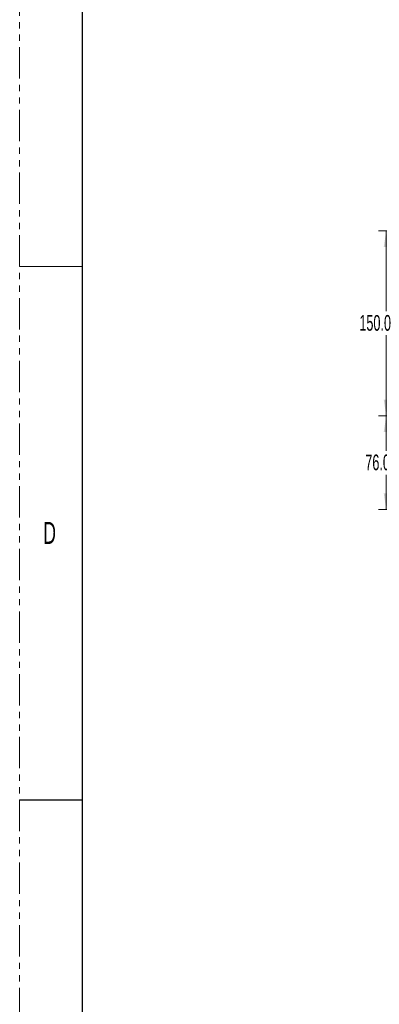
# Model space of a CAD drawing. Header units: millimetres. Extents: x 0 to 1118, y 0 to 864.
# Tile 71 of 256: x 0 to 73, y 282 to 482. Entities that reach past the tile are written whole.
import ezdxf

# ---------------------------------------------------------------- set-up
doc = ezdxf.new("R2010")
doc.units = ezdxf.units.MM
doc.linetypes.add('PHANTOM', pattern=[12.7, 6.35, -1.27, 1.27, -1.27, 1.27, -1.27])
doc.styles.add('SLDTEXTSTYLE0', font='TXT', dxfattribs={"width": 0.605})
doc.styles.add('SLDTEXTSTYLE2', font='TXT', dxfattribs={"width": 0.6})
doc.dimstyles.new('SLDDIMSTYLE1', dxfattribs={"dimtxt": 3.175, "dimasz": 3.302, "dimexe": 0, "dimexo": 0.0625, "dimgap": 0.79375, "dimtad": 0, "dimtih": 1, "dimtoh": 1, "dimdec": 1, "dimlfac": 4, "dimrnd": 1e-09, "dimzin": 4, "dimdsep": 46, "dimtxsty": 'SLDTEXTSTYLE0', "dimsah": 1, "dimcen": 0.09, "dimadec": 0, "dimazin": 1, "dimtfac": 1, "dimtofl": 0, "dimtmove": 0, "dimatfit": 3, "dimfxl": 1, "dimfrac": 2, "dimtolj": 1, "dimtzin": 12, "dimarcsym": 0})

# ---------------------------------------------------------------- blocks, each defined once
blk = doc.blocks.new('_D_15')
at = {"color": 7, "linetype": 'Continuous', "lineweight": 0}
for p, q in [((90.2, 401.59), (72.75, 401.59)), ((74.35, 401.59), (74.35, 394.52)), ((74.35, 382.59), (74.35, 389.65)), ((93.54, 382.59), (72.75, 382.59))]:
    blk.add_line(p, q, dxfattribs=at)
for points in [[(74.35, 401.59), (73.84, 398.29), (74.86, 398.29)], [(74.35, 382.59), (74.86, 385.89), (73.84, 385.89)]]:
    blk.add_solid(points, dxfattribs=at)
at = {"color": 7, "linetype": 'Continuous', "lineweight": 0, "insert": (70.1, 393.75), "char_height": 3.175, "attachment_point": 1, "style": 'SLDTEXTSTYLE0'}
blk.add_mtext('76.0', dxfattribs=at)
blk = doc.blocks.new('_D_16')
at = {"color": 7, "linetype": 'Continuous', "lineweight": 0}
for p, q in [((90.08, 439.09), (72.75, 439.09)), ((74.35, 439.09), (74.35, 422.77)), ((74.35, 401.59), (74.35, 417.9)), ((90.2, 401.59), (72.75, 401.59))]:
    blk.add_line(p, q, dxfattribs=at)
for points in [[(74.35, 439.09), (73.84, 435.79), (74.86, 435.79)], [(74.35, 401.59), (74.86, 404.89), (73.84, 404.89)]]:
    blk.add_solid(points, dxfattribs=at)
at = {"color": 7, "linetype": 'Continuous', "lineweight": 0, "insert": (68.89, 422), "char_height": 3.175, "attachment_point": 1, "style": 'SLDTEXTSTYLE0'}
blk.add_mtext('150.0', dxfattribs=at)

msp = doc.modelspace()

# ---------------------------------------------------------------- linework, layer by layer
at = {"color": 7, "linetype": 'PHANTOM', "lineweight": 0}
msp.add_line((0, 0), (0, 863.6), dxfattribs=at)
at = {"color": 7, "linetype": 'Continuous', "lineweight": 30}
for p, q in [((12.7, 838.2), (12.7, 25.4)), ((0, 323.85), (12.7, 323.85))]:
    msp.add_line(p, q, dxfattribs=at)
at = {"color": 7, "linetype": 'Continuous', "lineweight": 0}
msp.add_line((0, 431.8), (12.7, 431.8), dxfattribs=at)

# ---------------------------------------------------------------- texts
at = {"color": 7, "linetype": 'Continuous', "lineweight": 0, "insert": (4.7942, 380.0977), "char_height": 4.445, "attachment_point": 1, "style": 'SLDTEXTSTYLE2'}
msp.add_mtext('D', dxfattribs=at)

# ---------------------------------------------------------------- dimensions: what is measured, and where the dimension line sits
at = {"color": 7, "linetype": 'Continuous', "lineweight": 0}
for base, p1, p2, picture, middle in [((74.3473, 439.0886), (91.805, 401.5886), (91.68, 439.0886), '_D_16', (74.3473, 420.3386)), ((74.3473, 401.5886), (95.1364, 382.5886), (91.805, 401.5886), '_D_15', (74.3473, 392.0886))]:
    dim = msp.add_linear_dim(base=base, p1=p1, p2=p2, angle=90, dimstyle='SLDDIMSTYLE1', dxfattribs=at)
    dim.commit()
    dim.dimension.update_dxf_attribs({"geometry": picture, "text_midpoint": middle, "dimtype": 160})

doc.saveas('drawing.dxf')
